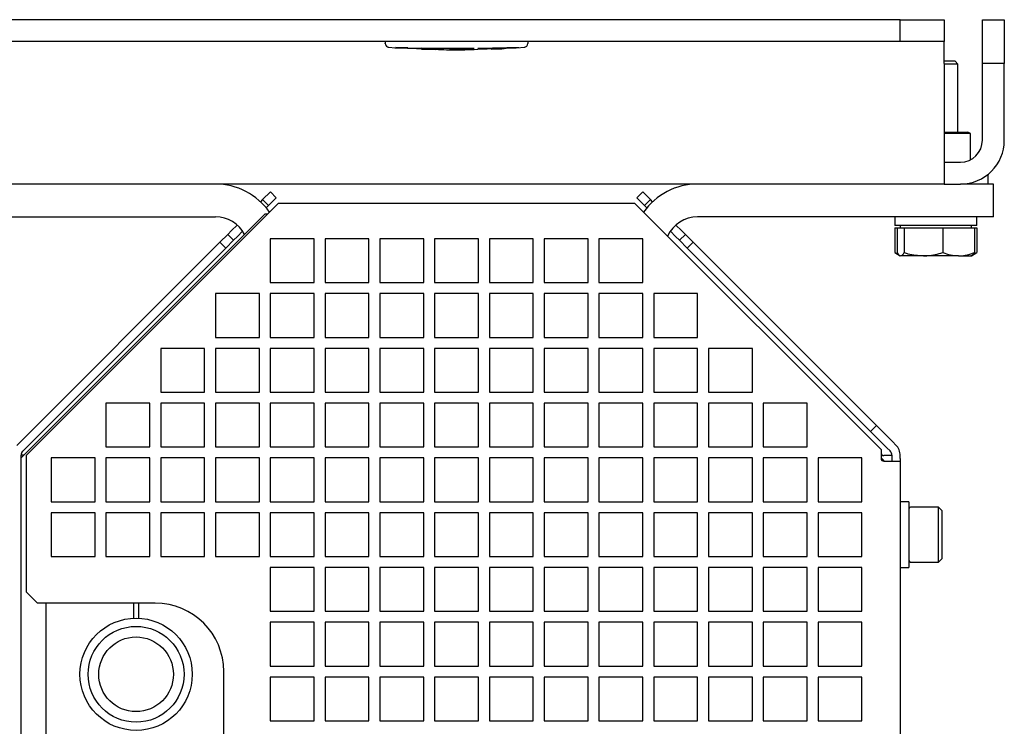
# Model space of a CAD drawing. Header units: millimetres. Extents: x 16 to 577, y 6 to 416.
# Tile 10 of 119: x 173 to 209, y 157 to 183. Entities that reach past the tile are written whole.
import ezdxf

# ---------------------------------------------------------------- set-up
doc = ezdxf.new("R2010")
doc.units = ezdxf.units.MM

msp = doc.modelspace()

# ---------------------------------------------------------------- linework, layer by layer
at = {"color": 7, "linetype": 'Continuous', "lineweight": 25}
for p, q in [((204.7184, 182.5283), (72.3184, 182.5283)), ((204.7184, 181.7283), (204.7184, 182.5283)), ((204.7184, 182.5283), (206.3184, 182.5283)), ((206.3184, 182.5283), (206.3184, 181.7283)), ((207.7184, 182.5283), (208.5184, 182.5283)), ((207.7184, 180.9283), (207.7184, 182.5283)), ((208.5184, 182.5283), (208.5184, 180.9283)), ((204.7184, 181.7283), (72.3184, 181.7283)), ((185.9184, 181.7283), (185.9184, 181.666)), ((191.1184, 181.7283), (191.1184, 181.666)), ((206.3184, 181.7283), (204.7184, 181.7283)), ((206.3184, 180.9283), (206.3184, 181.7283)), ((186.0196, 181.5219), (186.2963, 181.5059)), ((186.2692, 181.5023), (186.7228, 181.4868)), ((186.2963, 181.5154), (186.7362, 181.5018)), ((186.2963, 181.5114), (186.2963, 181.5154)), ((186.7362, 181.4978), (186.2963, 181.5114)), ((186.7362, 181.4978), (186.7362, 181.5018)), ((186.7362, 181.4802), (186.7362, 181.4917)), ((187.2368, 181.4849), (186.7362, 181.4802)), ((186.7517, 181.4844), (187.2368, 181.489)), ((186.7646, 181.4854), (187.3503, 181.4654)), ((187.2368, 181.489), (189.1563, 181.478)), ((187.2368, 181.4849), (187.2368, 181.489)), ((189.1563, 181.474), (187.2368, 181.4849)), ((187.2368, 181.4538), (187.35, 181.4564)), ((187.3481, 181.4521), (187.7614, 181.4382)), ((187.7614, 181.4368), (187.7614, 181.4708)), ((188.2594, 181.4391), (189.1563, 181.4441)), ((188.2594, 181.4283), (188.2594, 181.4391)), ((189.2953, 181.4372), (188.2594, 181.4283)), ((188.2594, 181.4323), (188.7079, 181.4361)), ((189.1563, 181.474), (189.1563, 181.478)), ((189.2833, 181.4508), (190.6891, 181.501)), ((189.2953, 181.4798), (190.3532, 181.5033)), ((190.3532, 181.4993), (189.2953, 181.4757)), ((189.2953, 181.4757), (189.2953, 181.4798)), ((189.2953, 181.4528), (189.2953, 181.4372)), ((190.1313, 181.4745), (189.7831, 181.4609)), ((190.1313, 181.4724), (189.7831, 181.4572)), ((189.7831, 181.4532), (190.1313, 181.4684)), ((190.1313, 181.4676), (189.7831, 181.4521)), ((189.7831, 181.4609), (189.7831, 181.4532)), ((190.2429, 181.4761), (190.2429, 181.4801)), ((190.2429, 181.4766), (190.2556, 181.4765)), ((190.2588, 181.476), (190.2588, 181.48)), ((190.7186, 181.4993), (190.6047, 181.4928)), ((190.7051, 181.5063), (191.0171, 181.5219)), ((190.718, 181.5022), (190.7186, 181.5026)), ((190.7186, 181.5026), (190.7186, 181.5066)), ((190.7186, 181.4993), (190.7186, 181.5034)), ((206.7184, 181.0083), (206.3184, 181.0083)), ((206.3184, 180.9283), (206.3184, 178.1283)), ((206.8184, 180.9083), (206.3184, 180.9083)), ((206.8184, 180.9083), (206.7184, 181.0083)), ((206.8184, 178.4223), (206.8184, 180.9083)), ((208.5184, 180.9283), (207.7184, 180.9283)), ((207.7184, 178.1283), (207.7184, 180.9283)), ((208.5184, 178.1283), (208.5184, 180.9283)), ((206.3184, 178.4223), (207.1887, 178.4223)), ((207.2834, 178.3676), (206.3184, 178.3676)), ((207.2834, 178.3676), (207.1887, 178.4223)), ((207.2834, 177.4165), (207.2834, 178.3676)), ((206.3184, 178.1283), (206.3184, 176.5283)), ((206.3184, 177.3283), (206.7184, 177.3283)), ((206.7184, 177.3283), (206.9184, 177.3283)), ((207.9184, 176.8793), (207.9184, 176.5283)), ((206.3184, 176.5283), (113.3184, 176.5283)), ((206.3184, 176.5283), (206.7184, 176.5283)), ((206.7184, 176.5283), (206.9184, 176.5283)), ((207.9184, 176.5283), (206.9184, 176.5283)), ((208.1184, 176.5283), (207.9184, 176.5283)), ((208.1184, 175.3283), (208.1184, 176.5283)), ((181.4374, 175.9576), (181.7203, 176.2405)), ((181.7203, 176.2405), (181.9324, 176.0283)), ((195.1044, 176.0283), (195.3165, 176.2405)), ((195.3165, 176.2405), (195.5994, 175.9576)), ((172.8184, 166.6315), (182.0152, 175.8283)), ((181.4374, 175.9576), (181.3594, 175.8796)), ((181.6496, 175.7455), (181.4374, 175.9576)), ((181.9324, 176.0283), (181.6496, 175.7455)), ((182.0152, 175.8283), (195.0215, 175.8283)), ((195.0215, 175.8283), (204.0184, 166.8315)), ((195.3872, 175.7455), (195.1044, 176.0283)), ((195.5994, 175.9576), (195.3872, 175.7455)), ((195.6774, 175.8796), (195.5994, 175.9576)), ((181.5652, 175.6611), (181.6496, 175.7455)), ((195.3872, 175.7455), (195.4716, 175.6611)), ((170.3184, 175.3283), (179.7184, 175.3283)), ((181.5184, 175.4283), (172.6184, 166.5283)), ((181.6152, 175.4283), (181.5184, 175.4283)), ((208.1184, 175.3283), (197.3184, 175.3283)), ((204.5184, 175.3283), (204.5184, 175.0083)), ((207.5184, 175.0083), (207.5184, 175.3283)), ((180.3061, 174.8263), (180.1646, 174.6848)), ((180.51, 175.0302), (180.3061, 174.8263)), ((180.5182, 174.6141), (180.7093, 174.8052)), ((196.3275, 174.8052), (196.5186, 174.6141)), ((196.7307, 174.8263), (196.5268, 175.0302)), ((196.8722, 174.6848), (196.7307, 174.8263)), ((204.5176, 174.9283), (204.5176, 174.0244)), ((204.5176, 174.9283), (204.6106, 174.9283)), ((206.7333, 175.0083), (204.5184, 175.0083)), ((204.6106, 174.9283), (204.6106, 174.0244)), ((204.6106, 174.9283), (204.7369, 174.9283)), ((204.7184, 175.0083), (204.7184, 174.9283)), ((204.7369, 174.9283), (204.8633, 174.9283)), ((204.8633, 174.9283), (204.8633, 174.0244)), ((204.8633, 174.9283), (205.5671, 174.9283)), ((205.5671, 174.9283), (206.271, 174.9283)), ((206.271, 174.9283), (206.271, 174.0244)), ((206.271, 174.9283), (206.8486, 174.9283)), ((207.5184, 175.0083), (206.7333, 175.0083)), ((206.8486, 174.9283), (207.4262, 174.9283)), ((207.3184, 174.9283), (207.3184, 175.0083)), ((207.4262, 174.9283), (207.5192, 174.9283)), ((207.4262, 174.9283), (207.4262, 174.0244)), ((207.5192, 174.9283), (207.5192, 174.0244)), ((172.4648, 166.985), (179.8818, 174.402)), ((179.8818, 174.402), (180.1646, 174.6848)), ((180.0939, 174.1899), (179.8818, 174.402)), ((180.3768, 174.4727), (180.0939, 174.1899)), ((180.1646, 174.6848), (180.3768, 174.4727)), ((180.3768, 174.4727), (180.5182, 174.6141)), ((183.3184, 174.5283), (181.7184, 174.5283)), ((181.7184, 174.5283), (181.7184, 172.9283)), ((183.3184, 172.9283), (183.3184, 174.5283)), ((185.3184, 174.5283), (183.7184, 174.5283)), ((183.7184, 174.5283), (183.7184, 172.9283)), ((185.3184, 172.9283), (185.3184, 174.5283)), ((187.3184, 174.5283), (185.7184, 174.5283)), ((185.7184, 174.5283), (185.7184, 172.9283)), ((187.3184, 172.9283), (187.3184, 174.5283)), ((189.3184, 174.5283), (187.7184, 174.5283)), ((187.7184, 174.5283), (187.7184, 172.9283)), ((189.3184, 172.9283), (189.3184, 174.5283)), ((191.3184, 174.5283), (189.7184, 174.5283)), ((189.7184, 174.5283), (189.7184, 172.9283)), ((191.3184, 172.9283), (191.3184, 174.5283)), ((193.3184, 174.5283), (191.7184, 174.5283)), ((191.7184, 174.5283), (191.7184, 172.9283)), ((193.3184, 172.9283), (193.3184, 174.5283)), ((195.3184, 174.5283), (193.7184, 174.5283)), ((193.7184, 174.5283), (193.7184, 172.9283)), ((195.3184, 172.9283), (195.3184, 174.5283)), ((196.5186, 174.6141), (196.66, 174.4727)), ((196.66, 174.4727), (196.8722, 174.6848)), ((196.9429, 174.1899), (196.66, 174.4727)), ((196.8722, 174.6848), (197.155, 174.402)), ((197.155, 174.402), (196.9429, 174.1899)), ((197.155, 174.402), (203.8502, 167.7068)), ((172.677, 166.7729), (180.0939, 174.1899)), ((196.9429, 174.1899), (203.6381, 167.4947)), ((204.5169, 174.0246), (204.7184, 173.9083)), ((204.5176, 174.0244), (204.6553, 173.9636)), ((207.3184, 173.9083), (207.5199, 174.0246)), ((207.375, 173.9548), (207.5192, 174.0244)), ((205.5671, 173.9083), (204.7369, 173.9083)), ((206.8486, 173.9083), (205.5671, 173.9083)), ((206.8486, 173.9083), (207.3174, 173.9083)), ((181.7184, 172.9283), (183.3184, 172.9283)), ((183.7184, 172.9283), (185.3184, 172.9283)), ((185.7184, 172.9283), (187.3184, 172.9283)), ((187.7184, 172.9283), (189.3184, 172.9283)), ((189.7184, 172.9283), (191.3184, 172.9283)), ((191.7184, 172.9283), (193.3184, 172.9283)), ((193.7184, 172.9283), (195.3184, 172.9283)), ((181.3184, 172.5283), (179.7184, 172.5283)), ((179.7184, 172.5283), (179.7184, 170.9283)), ((181.3184, 170.9283), (181.3184, 172.5283)), ((183.3184, 172.5283), (181.7184, 172.5283)), ((181.7184, 172.5283), (181.7184, 170.9283)), ((183.3184, 170.9283), (183.3184, 172.5283)), ((185.3184, 172.5283), (183.7184, 172.5283)), ((183.7184, 172.5283), (183.7184, 170.9283)), ((185.3184, 170.9283), (185.3184, 172.5283)), ((187.3184, 172.5283), (185.7184, 172.5283)), ((185.7184, 172.5283), (185.7184, 170.9283)), ((187.3184, 170.9283), (187.3184, 172.5283)), ((189.3184, 172.5283), (187.7184, 172.5283)), ((187.7184, 172.5283), (187.7184, 170.9283)), ((189.3184, 170.9283), (189.3184, 172.5283)), ((191.3184, 172.5283), (189.7184, 172.5283)), ((189.7184, 172.5283), (189.7184, 170.9283)), ((191.3184, 170.9283), (191.3184, 172.5283)), ((193.3184, 172.5283), (191.7184, 172.5283)), ((191.7184, 172.5283), (191.7184, 170.9283)), ((193.3184, 170.9283), (193.3184, 172.5283)), ((195.3184, 172.5283), (193.7184, 172.5283)), ((193.7184, 172.5283), (193.7184, 170.9283)), ((195.3184, 170.9283), (195.3184, 172.5283)), ((197.3184, 172.5283), (195.7184, 172.5283)), ((195.7184, 172.5283), (195.7184, 170.9283)), ((197.3184, 170.9283), (197.3184, 172.5283)), ((179.7184, 170.9283), (181.3184, 170.9283)), ((181.7184, 170.9283), (183.3184, 170.9283)), ((183.7184, 170.9283), (185.3184, 170.9283)), ((185.7184, 170.9283), (187.3184, 170.9283)), ((187.7184, 170.9283), (189.3184, 170.9283)), ((189.7184, 170.9283), (191.3184, 170.9283)), ((191.7184, 170.9283), (193.3184, 170.9283)), ((193.7184, 170.9283), (195.3184, 170.9283)), ((195.7184, 170.9283), (197.3184, 170.9283)), ((179.3184, 170.5283), (177.7184, 170.5283)), ((177.7184, 170.5283), (177.7184, 168.9283)), ((179.3184, 168.9283), (179.3184, 170.5283)), ((181.3184, 170.5283), (179.7184, 170.5283)), ((179.7184, 170.5283), (179.7184, 168.9283)), ((181.3184, 168.9283), (181.3184, 170.5283)), ((183.3184, 170.5283), (181.7184, 170.5283)), ((181.7184, 170.5283), (181.7184, 168.9283)), ((183.3184, 168.9283), (183.3184, 170.5283)), ((185.3184, 170.5283), (183.7184, 170.5283)), ((183.7184, 170.5283), (183.7184, 168.9283)), ((185.3184, 168.9283), (185.3184, 170.5283)), ((187.3184, 170.5283), (185.7184, 170.5283)), ((185.7184, 170.5283), (185.7184, 168.9283)), ((187.3184, 168.9283), (187.3184, 170.5283)), ((189.3184, 170.5283), (187.7184, 170.5283)), ((187.7184, 170.5283), (187.7184, 168.9283)), ((189.3184, 168.9283), (189.3184, 170.5283)), ((191.3184, 170.5283), (189.7184, 170.5283)), ((189.7184, 170.5283), (189.7184, 168.9283)), ((191.3184, 168.9283), (191.3184, 170.5283)), ((193.3184, 170.5283), (191.7184, 170.5283)), ((191.7184, 170.5283), (191.7184, 168.9283)), ((193.3184, 168.9283), (193.3184, 170.5283)), ((195.3184, 170.5283), (193.7184, 170.5283)), ((193.7184, 170.5283), (193.7184, 168.9283)), ((195.3184, 168.9283), (195.3184, 170.5283)), ((197.3184, 170.5283), (195.7184, 170.5283)), ((195.7184, 170.5283), (195.7184, 168.9283)), ((197.3184, 168.9283), (197.3184, 170.5283)), ((199.3184, 170.5283), (197.7184, 170.5283)), ((197.7184, 170.5283), (197.7184, 168.9283)), ((199.3184, 168.9283), (199.3184, 170.5283)), ((177.7184, 168.9283), (179.3184, 168.9283)), ((179.7184, 168.9283), (181.3184, 168.9283)), ((181.7184, 168.9283), (183.3184, 168.9283)), ((183.7184, 168.9283), (185.3184, 168.9283)), ((185.7184, 168.9283), (187.3184, 168.9283)), ((187.7184, 168.9283), (189.3184, 168.9283)), ((189.7184, 168.9283), (191.3184, 168.9283)), ((191.7184, 168.9283), (193.3184, 168.9283)), ((193.7184, 168.9283), (195.3184, 168.9283)), ((195.7184, 168.9283), (197.3184, 168.9283)), ((197.7184, 168.9283), (199.3184, 168.9283)), ((177.3184, 168.5283), (175.7184, 168.5283)), ((175.7184, 168.5283), (175.7184, 166.9283)), ((177.3184, 166.9283), (177.3184, 168.5283)), ((179.3184, 168.5283), (177.7184, 168.5283)), ((177.7184, 168.5283), (177.7184, 166.9283)), ((179.3184, 166.9283), (179.3184, 168.5283)), ((181.3184, 168.5283), (179.7184, 168.5283)), ((179.7184, 168.5283), (179.7184, 166.9283)), ((181.3184, 166.9283), (181.3184, 168.5283)), ((183.3184, 168.5283), (181.7184, 168.5283)), ((181.7184, 168.5283), (181.7184, 166.9283)), ((183.3184, 166.9283), (183.3184, 168.5283)), ((185.3184, 168.5283), (183.7184, 168.5283)), ((183.7184, 168.5283), (183.7184, 166.9283)), ((185.3184, 166.9283), (185.3184, 168.5283)), ((187.3184, 168.5283), (185.7184, 168.5283)), ((185.7184, 168.5283), (185.7184, 166.9283)), ((187.3184, 166.9283), (187.3184, 168.5283)), ((189.3184, 168.5283), (187.7184, 168.5283)), ((187.7184, 168.5283), (187.7184, 166.9283)), ((189.3184, 166.9283), (189.3184, 168.5283)), ((191.3184, 168.5283), (189.7184, 168.5283)), ((189.7184, 168.5283), (189.7184, 166.9283)), ((191.3184, 166.9283), (191.3184, 168.5283)), ((193.3184, 168.5283), (191.7184, 168.5283)), ((191.7184, 168.5283), (191.7184, 166.9283)), ((193.3184, 166.9283), (193.3184, 168.5283)), ((195.3184, 168.5283), (193.7184, 168.5283)), ((193.7184, 168.5283), (193.7184, 166.9283)), ((195.3184, 166.9283), (195.3184, 168.5283)), ((197.3184, 168.5283), (195.7184, 168.5283)), ((195.7184, 168.5283), (195.7184, 166.9283)), ((197.3184, 166.9283), (197.3184, 168.5283)), ((199.3184, 168.5283), (197.7184, 168.5283)), ((197.7184, 168.5283), (197.7184, 166.9283)), ((199.3184, 166.9283), (199.3184, 168.5283)), ((201.3184, 168.5283), (199.7184, 168.5283)), ((199.7184, 168.5283), (199.7184, 166.9283)), ((201.3184, 166.9283), (201.3184, 168.5283)), ((203.6381, 167.4947), (203.8502, 167.7068)), ((203.8502, 167.7068), (204.3952, 167.1618)), ((204.183, 166.9497), (203.6381, 167.4947)), ((175.7184, 166.9283), (177.3184, 166.9283)), ((177.7184, 166.9283), (179.3184, 166.9283)), ((179.7184, 166.9283), (181.3184, 166.9283)), ((181.7184, 166.9283), (183.3184, 166.9283)), ((183.7184, 166.9283), (185.3184, 166.9283)), ((185.7184, 166.9283), (187.3184, 166.9283)), ((187.7184, 166.9283), (189.3184, 166.9283)), ((189.7184, 166.9283), (191.3184, 166.9283)), ((191.7184, 166.9283), (193.3184, 166.9283)), ((193.7184, 166.9283), (195.3184, 166.9283)), ((195.7184, 166.9283), (197.3184, 166.9283)), ((197.7184, 166.9283), (199.3184, 166.9283)), ((199.7184, 166.9283), (201.3184, 166.9283)), ((204.0184, 166.8315), (204.0184, 166.5108)), ((204.233, 166.8997), (204.183, 166.9497)), ((204.3452, 166.7876), (204.233, 166.8997)), ((204.3952, 167.1618), (204.4452, 167.1118)), ((204.5573, 166.9997), (204.4452, 167.1118)), ((172.6184, 124.8252), (172.6184, 166.6315)), ((172.7215, 166.6315), (172.6184, 166.6315)), ((172.8184, 161.6283), (172.8184, 166.6315)), ((175.3184, 166.5283), (173.7184, 166.5283)), ((173.7184, 166.5283), (173.7184, 164.9283)), ((175.3184, 164.9283), (175.3184, 166.5283)), ((177.3184, 166.5283), (175.7184, 166.5283)), ((175.7184, 166.5283), (175.7184, 164.9283)), ((177.3184, 164.9283), (177.3184, 166.5283)), ((179.3184, 166.5283), (177.7184, 166.5283)), ((177.7184, 166.5283), (177.7184, 164.9283)), ((179.3184, 164.9283), (179.3184, 166.5283)), ((181.3184, 166.5283), (179.7184, 166.5283)), ((179.7184, 166.5283), (179.7184, 164.9283)), ((181.3184, 164.9283), (181.3184, 166.5283)), ((183.3184, 166.5283), (181.7184, 166.5283)), ((181.7184, 166.5283), (181.7184, 164.9283)), ((183.3184, 164.9283), (183.3184, 166.5283)), ((185.3184, 166.5283), (183.7184, 166.5283)), ((183.7184, 166.5283), (183.7184, 164.9283)), ((185.3184, 164.9283), (185.3184, 166.5283)), ((187.3184, 166.5283), (185.7184, 166.5283)), ((185.7184, 166.5283), (185.7184, 164.9283)), ((187.3184, 164.9283), (187.3184, 166.5283)), ((189.3184, 166.5283), (187.7184, 166.5283)), ((187.7184, 166.5283), (187.7184, 164.9283)), ((189.3184, 164.9283), (189.3184, 166.5283)), ((191.3184, 166.5283), (189.7184, 166.5283)), ((189.7184, 166.5283), (189.7184, 164.9283)), ((191.3184, 164.9283), (191.3184, 166.5283)), ((193.3184, 166.5283), (191.7184, 166.5283)), ((191.7184, 166.5283), (191.7184, 164.9283)), ((193.3184, 164.9283), (193.3184, 166.5283)), ((195.3184, 166.5283), (193.7184, 166.5283)), ((193.7184, 166.5283), (193.7184, 164.9283)), ((195.3184, 164.9283), (195.3184, 166.5283)), ((197.3184, 166.5283), (195.7184, 166.5283)), ((195.7184, 166.5283), (195.7184, 164.9283)), ((197.3184, 164.9283), (197.3184, 166.5283)), ((199.3184, 166.5283), (197.7184, 166.5283)), ((197.7184, 166.5283), (197.7184, 164.9283)), ((199.3184, 164.9283), (199.3184, 166.5283)), ((201.3184, 166.5283), (199.7184, 166.5283)), ((199.7184, 166.5283), (199.7184, 164.9283)), ((201.3184, 164.9283), (201.3184, 166.5283)), ((203.3184, 166.5283), (201.7184, 166.5283)), ((201.7184, 166.5283), (201.7184, 164.9283)), ((203.3184, 164.9283), (203.3184, 166.5283)), ((204.1184, 166.4283), (204.0184, 166.5283)), ((204.1684, 166.6108), (204.1184, 166.6108)), ((204.4133, 166.6108), (204.1684, 166.6108)), ((204.4184, 166.5108), (204.4184, 166.6108)), ((204.4184, 166.4108), (204.4184, 166.5108)), ((204.7184, 166.5108), (204.7184, 166.6108)), ((204.7184, 166.5108), (204.7184, 166.4108)), ((204.1184, 166.4108), (204.1184, 166.4283)), ((204.1184, 166.4108), (204.1684, 166.4108)), ((204.1684, 166.4108), (204.7184, 166.4108)), ((204.7184, 166.4108), (204.7184, 125.0459)), ((173.7184, 164.9283), (175.3184, 164.9283)), ((175.7184, 164.9283), (177.3184, 164.9283)), ((177.7184, 164.9283), (179.3184, 164.9283)), ((179.7184, 164.9283), (181.3184, 164.9283)), ((181.7184, 164.9283), (183.3184, 164.9283)), ((183.7184, 164.9283), (185.3184, 164.9283)), ((185.7184, 164.9283), (187.3184, 164.9283)), ((187.7184, 164.9283), (189.3184, 164.9283)), ((189.7184, 164.9283), (191.3184, 164.9283)), ((191.7184, 164.9283), (193.3184, 164.9283)), ((193.7184, 164.9283), (195.3184, 164.9283)), ((195.7184, 164.9283), (197.3184, 164.9283)), ((197.7184, 164.9283), (199.3184, 164.9283)), ((199.7184, 164.9283), (201.3184, 164.9283)), ((201.7184, 164.9283), (203.3184, 164.9283)), ((205.0384, 164.9283), (204.7184, 164.9283)), ((205.0384, 164.9283), (205.0384, 163.7283)), ((206.1184, 164.7283), (205.0884, 164.7283)), ((206.2384, 164.6083), (206.1184, 164.7283)), ((206.1184, 163.7283), (206.1184, 164.7283)), ((175.3184, 164.5283), (173.7184, 164.5283)), ((173.7184, 164.5283), (173.7184, 162.9283)), ((175.3184, 162.9283), (175.3184, 164.5283)), ((177.3184, 164.5283), (175.7184, 164.5283)), ((175.7184, 164.5283), (175.7184, 162.9283)), ((177.3184, 162.9283), (177.3184, 164.5283)), ((179.3184, 164.5283), (177.7184, 164.5283)), ((177.7184, 164.5283), (177.7184, 162.9283)), ((179.3184, 162.9283), (179.3184, 164.5283)), ((181.3184, 164.5283), (179.7184, 164.5283)), ((179.7184, 164.5283), (179.7184, 162.9283)), ((181.3184, 162.9283), (181.3184, 164.5283)), ((183.3184, 164.5283), (181.7184, 164.5283)), ((181.7184, 164.5283), (181.7184, 162.9283)), ((183.3184, 162.9283), (183.3184, 164.5283)), ((185.3184, 164.5283), (183.7184, 164.5283)), ((183.7184, 164.5283), (183.7184, 162.9283)), ((185.3184, 162.9283), (185.3184, 164.5283)), ((187.3184, 164.5283), (185.7184, 164.5283)), ((185.7184, 164.5283), (185.7184, 162.9283)), ((187.3184, 162.9283), (187.3184, 164.5283)), ((189.3184, 164.5283), (187.7184, 164.5283)), ((187.7184, 164.5283), (187.7184, 162.9283)), ((189.3184, 162.9283), (189.3184, 164.5283)), ((191.3184, 164.5283), (189.7184, 164.5283)), ((189.7184, 164.5283), (189.7184, 162.9283)), ((191.3184, 162.9283), (191.3184, 164.5283)), ((193.3184, 164.5283), (191.7184, 164.5283)), ((191.7184, 164.5283), (191.7184, 162.9283)), ((193.3184, 162.9283), (193.3184, 164.5283)), ((195.3184, 164.5283), (193.7184, 164.5283)), ((193.7184, 164.5283), (193.7184, 162.9283)), ((195.3184, 162.9283), (195.3184, 164.5283)), ((197.3184, 164.5283), (195.7184, 164.5283)), ((195.7184, 164.5283), (195.7184, 162.9283)), ((197.3184, 162.9283), (197.3184, 164.5283)), ((199.3184, 164.5283), (197.7184, 164.5283)), ((197.7184, 164.5283), (197.7184, 162.9283)), ((199.3184, 162.9283), (199.3184, 164.5283)), ((201.3184, 164.5283), (199.7184, 164.5283)), ((199.7184, 164.5283), (199.7184, 162.9283)), ((201.3184, 162.9283), (201.3184, 164.5283)), ((203.3184, 164.5283), (201.7184, 164.5283)), ((201.7184, 164.5283), (201.7184, 162.9283)), ((203.3184, 162.9283), (203.3184, 164.5283)), ((206.2384, 164.6083), (206.2384, 163.7283)), ((205.0384, 163.7283), (205.0384, 162.5283)), ((206.1184, 162.7283), (206.1184, 163.7283)), ((206.2384, 163.7283), (206.2384, 162.8483)), ((173.7184, 162.9283), (175.3184, 162.9283)), ((175.7184, 162.9283), (177.3184, 162.9283)), ((177.7184, 162.9283), (179.3184, 162.9283)), ((179.7184, 162.9283), (181.3184, 162.9283)), ((181.7184, 162.9283), (183.3184, 162.9283)), ((183.7184, 162.9283), (185.3184, 162.9283)), ((185.7184, 162.9283), (187.3184, 162.9283)), ((187.7184, 162.9283), (189.3184, 162.9283)), ((189.7184, 162.9283), (191.3184, 162.9283)), ((191.7184, 162.9283), (193.3184, 162.9283)), ((193.7184, 162.9283), (195.3184, 162.9283)), ((195.7184, 162.9283), (197.3184, 162.9283)), ((197.7184, 162.9283), (199.3184, 162.9283)), ((199.7184, 162.9283), (201.3184, 162.9283)), ((201.7184, 162.9283), (203.3184, 162.9283)), ((183.3184, 162.5283), (181.7184, 162.5283)), ((181.7184, 162.5283), (181.7184, 160.9283)), ((183.3184, 160.9283), (183.3184, 162.5283)), ((185.3184, 162.5283), (183.7184, 162.5283)), ((183.7184, 162.5283), (183.7184, 160.9283)), ((185.3184, 160.9283), (185.3184, 162.5283)), ((187.3184, 162.5283), (185.7184, 162.5283)), ((185.7184, 162.5283), (185.7184, 160.9283)), ((187.3184, 160.9283), (187.3184, 162.5283)), ((189.3184, 162.5283), (187.7184, 162.5283)), ((187.7184, 162.5283), (187.7184, 160.9283)), ((189.3184, 160.9283), (189.3184, 162.5283)), ((191.3184, 162.5283), (189.7184, 162.5283)), ((189.7184, 162.5283), (189.7184, 160.9283)), ((191.3184, 160.9283), (191.3184, 162.5283)), ((193.3184, 162.5283), (191.7184, 162.5283)), ((191.7184, 162.5283), (191.7184, 160.9283)), ((193.3184, 160.9283), (193.3184, 162.5283)), ((195.3184, 162.5283), (193.7184, 162.5283)), ((193.7184, 162.5283), (193.7184, 160.9283)), ((195.3184, 160.9283), (195.3184, 162.5283)), ((197.3184, 162.5283), (195.7184, 162.5283)), ((195.7184, 162.5283), (195.7184, 160.9283)), ((197.3184, 160.9283), (197.3184, 162.5283)), ((199.3184, 162.5283), (197.7184, 162.5283)), ((197.7184, 162.5283), (197.7184, 160.9283)), ((199.3184, 160.9283), (199.3184, 162.5283)), ((201.3184, 162.5283), (199.7184, 162.5283)), ((199.7184, 162.5283), (199.7184, 160.9283)), ((201.3184, 160.9283), (201.3184, 162.5283)), ((203.3184, 162.5283), (201.7184, 162.5283)), ((201.7184, 162.5283), (201.7184, 160.9283)), ((203.3184, 160.9283), (203.3184, 162.5283)), ((204.7184, 162.5283), (205.0384, 162.5283)), ((205.0884, 162.7283), (206.1184, 162.7283)), ((206.1184, 162.7283), (206.2384, 162.8483)), ((172.8184, 161.6283), (173.2184, 161.2283)), ((177.5184, 161.2283), (173.2184, 161.2283)), ((173.5184, 161.2283), (173.5184, 155.9283)), ((176.7184, 161.2283), (176.7184, 160.6759)), ((176.9184, 160.6759), (176.9184, 161.2283)), ((181.7184, 160.9283), (183.3184, 160.9283)), ((183.7184, 160.9283), (185.3184, 160.9283)), ((185.7184, 160.9283), (187.3184, 160.9283)), ((187.7184, 160.9283), (189.3184, 160.9283)), ((189.7184, 160.9283), (191.3184, 160.9283)), ((191.7184, 160.9283), (193.3184, 160.9283)), ((193.7184, 160.9283), (195.3184, 160.9283)), ((195.7184, 160.9283), (197.3184, 160.9283)), ((197.7184, 160.9283), (199.3184, 160.9283)), ((199.7184, 160.9283), (201.3184, 160.9283)), ((201.7184, 160.9283), (203.3184, 160.9283)), ((183.3184, 160.5283), (181.7184, 160.5283)), ((181.7184, 160.5283), (181.7184, 158.9283)), ((183.3184, 158.9283), (183.3184, 160.5283)), ((185.3184, 160.5283), (183.7184, 160.5283)), ((183.7184, 160.5283), (183.7184, 158.9283)), ((185.3184, 158.9283), (185.3184, 160.5283)), ((187.3184, 160.5283), (185.7184, 160.5283)), ((185.7184, 160.5283), (185.7184, 158.9283)), ((187.3184, 158.9283), (187.3184, 160.5283)), ((189.3184, 160.5283), (187.7184, 160.5283)), ((187.7184, 160.5283), (187.7184, 158.9283)), ((189.3184, 158.9283), (189.3184, 160.5283)), ((191.3184, 160.5283), (189.7184, 160.5283)), ((189.7184, 160.5283), (189.7184, 158.9283)), ((191.3184, 158.9283), (191.3184, 160.5283)), ((193.3184, 160.5283), (191.7184, 160.5283)), ((191.7184, 160.5283), (191.7184, 158.9283)), ((193.3184, 158.9283), (193.3184, 160.5283)), ((195.3184, 160.5283), (193.7184, 160.5283)), ((193.7184, 160.5283), (193.7184, 158.9283)), ((195.3184, 158.9283), (195.3184, 160.5283)), ((197.3184, 160.5283), (195.7184, 160.5283)), ((195.7184, 160.5283), (195.7184, 158.9283)), ((197.3184, 158.9283), (197.3184, 160.5283)), ((199.3184, 160.5283), (197.7184, 160.5283)), ((197.7184, 160.5283), (197.7184, 158.9283)), ((199.3184, 158.9283), (199.3184, 160.5283)), ((201.3184, 160.5283), (199.7184, 160.5283)), ((199.7184, 160.5283), (199.7184, 158.9283)), ((201.3184, 158.9283), (201.3184, 160.5283)), ((203.3184, 160.5283), (201.7184, 160.5283)), ((201.7184, 160.5283), (201.7184, 158.9283)), ((203.3184, 158.9283), (203.3184, 160.5283)), ((181.7184, 158.9283), (183.3184, 158.9283)), ((183.7184, 158.9283), (185.3184, 158.9283)), ((185.7184, 158.9283), (187.3184, 158.9283)), ((187.7184, 158.9283), (189.3184, 158.9283)), ((189.7184, 158.9283), (191.3184, 158.9283)), ((191.7184, 158.9283), (193.3184, 158.9283)), ((193.7184, 158.9283), (195.3184, 158.9283)), ((195.7184, 158.9283), (197.3184, 158.9283)), ((197.7184, 158.9283), (199.3184, 158.9283)), ((199.7184, 158.9283), (201.3184, 158.9283)), ((201.7184, 158.9283), (203.3184, 158.9283)), ((180.0184, 151.3283), (180.0184, 158.7283)), ((183.3184, 158.5283), (181.7184, 158.5283)), ((181.7184, 158.5283), (181.7184, 156.9283)), ((183.3184, 156.9283), (183.3184, 158.5283)), ((185.3184, 158.5283), (183.7184, 158.5283)), ((183.7184, 158.5283), (183.7184, 156.9283)), ((185.3184, 156.9283), (185.3184, 158.5283)), ((187.3184, 158.5283), (185.7184, 158.5283)), ((185.7184, 158.5283), (185.7184, 156.9283)), ((187.3184, 156.9283), (187.3184, 158.5283)), ((189.3184, 158.5283), (187.7184, 158.5283)), ((187.7184, 158.5283), (187.7184, 156.9283)), ((189.3184, 156.9283), (189.3184, 158.5283)), ((191.3184, 158.5283), (189.7184, 158.5283)), ((189.7184, 158.5283), (189.7184, 156.9283)), ((191.3184, 156.9283), (191.3184, 158.5283)), ((193.3184, 158.5283), (191.7184, 158.5283)), ((191.7184, 158.5283), (191.7184, 156.9283)), ((193.3184, 156.9283), (193.3184, 158.5283)), ((195.3184, 158.5283), (193.7184, 158.5283)), ((193.7184, 158.5283), (193.7184, 156.9283)), ((195.3184, 156.9283), (195.3184, 158.5283)), ((197.3184, 158.5283), (195.7184, 158.5283)), ((195.7184, 158.5283), (195.7184, 156.9283)), ((197.3184, 156.9283), (197.3184, 158.5283)), ((199.3184, 158.5283), (197.7184, 158.5283)), ((197.7184, 158.5283), (197.7184, 156.9283)), ((199.3184, 156.9283), (199.3184, 158.5283)), ((201.3184, 158.5283), (199.7184, 158.5283)), ((199.7184, 158.5283), (199.7184, 156.9283)), ((201.3184, 156.9283), (201.3184, 158.5283)), ((203.3184, 158.5283), (201.7184, 158.5283)), ((201.7184, 158.5283), (201.7184, 156.9283)), ((203.3184, 156.9283), (203.3184, 158.5283)), ((181.7184, 156.9283), (183.3184, 156.9283)), ((183.7184, 156.9283), (185.3184, 156.9283)), ((185.7184, 156.9283), (187.3184, 156.9283)), ((187.7184, 156.9283), (189.3184, 156.9283)), ((189.7184, 156.9283), (191.3184, 156.9283)), ((191.7184, 156.9283), (193.3184, 156.9283)), ((193.7184, 156.9283), (195.3184, 156.9283)), ((195.7184, 156.9283), (197.3184, 156.9283)), ((197.7184, 156.9283), (199.3184, 156.9283)), ((199.7184, 156.9283), (201.3184, 156.9283)), ((201.7184, 156.9283), (203.3184, 156.9283))]:
    msp.add_line(p, q, dxfattribs=at)
for radius in [2.05, 1.75, 1.3624]:
    msp.add_circle((176.8184, 158.6283), radius, dxfattribs=at)
for centre, radius, start, end in [((186.0584, 181.6597), 0.14, 179.9983, 266.65851), ((190.9784, 181.6597), 0.14, 273.30809, 0.00172), ((206.9184, 178.1283), 1.6, 270, 0), ((206.9184, 178.1283), 0.8, 270, 0), ((179.7184, 174.1283), 2.4, 34.872, 90), ((197.3184, 174.1283), 2.4, 90, 145.128), ((179.7184, 174.1283), 1.2, 27.86478, 90), ((197.3184, 174.1283), 1.2, 90, 155.59106), ((204.1684, 166.6108), 0.55, 0, 45), ((172.8184, 166.6315), 0.2, 135, 180), ((204.1184, 166.7108), 0.1, 180, 270), ((204.1184, 166.5108), 0.1, 180, 270), ((204.1684, 166.6108), 0.25, 0, 45), ((205.0884, 164.6783), 0.05, 90, 180), ((205.0884, 162.7783), 0.05, 180, 270), ((177.5184, 158.7283), 2.5, 0, 90)]:
    msp.add_arc(centre, radius, start, end, dxfattribs=at)
for points, knots in [([(185.9184, 181.6604), (185.9184, 181.6603), (185.9184, 181.6597), (185.9184, 181.6634), (185.9184, 181.666)], [0, 0, 0, 0, 0.318784, 1, 1, 1, 1]), ([(191.1184, 181.666), (191.1184, 181.6636), (191.1184, 181.6599), (191.1184, 181.6603), (191.1184, 181.6604)], [0, 0, 0, 0, 0.6377956, 1, 1, 1, 1]), ([(187.7619, 181.4513), (188.0238, 181.4369), (188.4652, 181.4127), (188.9065, 181.4347), (189.086, 181.4437)], [0, 0, 0, 0, 0.593285, 1, 1, 1, 1]), ([(190.2414, 181.4761), (190.2418, 181.4763), (190.2433, 181.4767), (190.2329, 181.477), (190.2112, 181.477), (190.1798, 181.4763), (190.1515, 181.4754), (190.1351, 181.4747), (190.1313, 181.4745)], [0, 0, 0, 0, 0.07502059, 0.28971159, 0.5042435, 0.71871791, 0.93325645, 1, 1, 1, 1]), ([(190.2571, 181.476), (190.2576, 181.4759), (190.2593, 181.4755), (190.2475, 181.4744), (190.2229, 181.4726), (190.187, 181.4705), (190.1546, 181.4687), (190.1358, 181.4678), (190.1313, 181.4676)], [0, 0, 0, 0, 0.0731835, 0.2876321, 0.5022578, 0.7170996, 0.9321252, 1, 1, 1, 1]), ([(190.1313, 181.4684), (190.1438, 181.4691), (190.169, 181.4703), (190.2022, 181.4723), (190.2283, 181.4741), (190.2362, 181.475), (190.2402, 181.4755)], [0, 0, 0, 0, 0.2500275, 0.5000529, 0.7500997, 1, 1, 1, 1]), ([(190.3532, 181.5033), (190.3943, 181.5043), (190.4764, 181.5064), (190.5859, 181.5076), (190.6685, 181.5081), (190.7123, 181.5079), (190.7168, 181.507), (190.7186, 181.5066)], [0, 0, 0, 0, 0.2146285, 0.4292566, 0.6438948, 0.8585349, 1, 1, 1, 1]), ([(190.7186, 181.5026), (190.7145, 181.5031), (190.7065, 181.5041), (190.6435, 181.504), (190.5509, 181.5032), (190.4481, 181.5018), (190.3802, 181.5), (190.3532, 181.4993)], [0, 0, 0, 0, 0.21459, 0.4291787, 0.6437975, 0.8584406, 1, 1, 1, 1]), ([(190.789, 181.5053), (190.7892, 181.5049), (190.7897, 181.5039), (190.7446, 181.501), (190.7186, 181.4993)], [0, 0, 0, 0, 0.4225842, 1, 1, 1, 1]), ([(204.6106, 174.0244), (204.6311, 173.992), (204.6725, 173.9265), (204.7153, 173.9144), (204.7369, 173.9083)], [0, 0, 0, 0, 0.49545796, 1, 1, 1, 1]), ([(204.7369, 173.9083), (204.7399, 173.9085), (204.7626, 173.9095), (204.8054, 173.9349), (204.8438, 173.9944), (204.8633, 174.0244)], [0, 0, 0, 0, 0.0700769, 0.5307777, 1, 1, 1, 1]), ([(204.8633, 174.0244), (204.909, 174.0107), (205.1382, 173.9422), (205.3765, 173.9234), (205.5671, 173.9083)], [0, 0, 0, 0, 0.1997433, 1, 1, 1, 1]), ([(205.5671, 173.9083), (205.6203, 173.9095), (205.8584, 173.9148), (206.0906, 173.9765), (206.271, 174.0244)], [0, 0, 0, 0, 0.2230187, 1, 1, 1, 1]), ([(206.271, 174.0244), (206.3648, 173.992), (206.5542, 173.9265), (206.7499, 173.9144), (206.8486, 173.9083)], [0, 0, 0, 0, 0.49545796, 1, 1, 1, 1]), ([(206.8486, 173.9083), (206.8623, 173.9085), (206.966, 173.9095), (207.1614, 173.9349), (207.3374, 173.9944), (207.4262, 174.0244)], [0, 0, 0, 0, 0.0700769, 0.5307777, 1, 1, 1, 1]), ([(207.4262, 174.0244), (207.4057, 173.992), (207.3643, 173.9265), (207.3214, 173.9144), (207.2999, 173.9083)], [0, 0, 0, 0, 0.495458, 1, 1, 1, 1])]:
    msp.add_open_spline(points, degree=3, knots=knots, dxfattribs=at)

doc.saveas('drawing.dxf')
